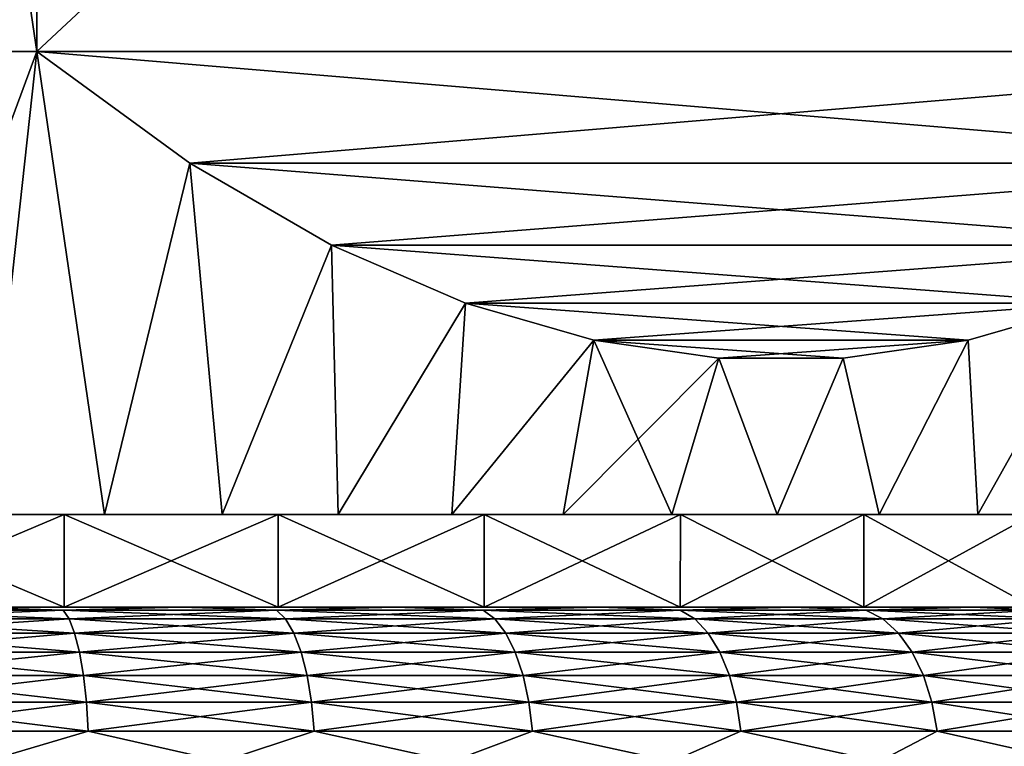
# Model space of a CAD drawing. Header units: metres. Extents: x -109 to 109, y -342 to 116.
# Tile 48 of 213: x -73.93 to -67.55, y 18.6 to 23.31. Entities that reach past the tile are written whole.
import ezdxf

# ---------------------------------------------------------------- set-up
doc = ezdxf.new("R2010")
doc.units = ezdxf.units.M
doc.layers.add('solid_505140_SW0001', color=7, linetype='CONTINUOUS')

msp = doc.modelspace()

# ---------------------------------------------------------------- linework, layer by layer
at = {"layer": 'solid_505140_SW0001'}
for points in [[(-75.156204, 32.099998, 15.943469), (-75.156204, 23.1, 15.943469), (-73.821823, 23.1, 15.774263)], [(-75.156204, 32.099998, 15.943469), (-73.821823, 23.1, 15.774263), (-73.821823, 32.099998, 15.774263)], [(-73.821823, 32.099998, -15.774263), (-73.821823, 23.1, -15.774263), (-75.156204, 23.1, -15.943469)], [(-73.821823, 32.099998, -15.774263), (-75.156204, 23.1, -15.943469), (-75.156204, 32.099998, -15.943469)], [(-64.178177, 32.099998, 10.206499), (-73.821823, 23.1, 15.774263), (-64.178177, 23.1, 10.206499)], [(-73.821823, 32.099998, 15.774263), (-73.821823, 23.1, 15.774263), (-64.178177, 32.099998, 10.206499)], [(-73.821823, 32.099998, -15.774263), (-64.178177, 23.1, -10.206499), (-73.821823, 23.1, -15.774263)], [(-64.178177, 32.099998, -10.206499), (-64.178177, 23.1, -10.206499), (-73.821823, 32.099998, -15.774263)], [(-75.156204, 23.1, -15.943469), (-73.821823, 23.1, -15.774263), (-74.932228, 20.1, -14.414994)], [(-73.821823, 23.1, 15.774263), (-75.156204, 23.1, 15.943469), (-74.154053, 20.1, 14.308954)], [(-73.821823, 23.1, -15.774263), (-74.154053, 20.1, -14.308954), (-74.932228, 20.1, -14.414994)], [(-73.821823, 23.1, -15.774263), (-73.382965, 20.1, -14.160999), (-74.154053, 20.1, -14.308954)], [(-73.821823, 23.1, 15.774263), (-74.154053, 20.1, 14.308954), (-73.382965, 20.1, 14.160999)], [(-73.821823, 23.1, -15.774263), (-72.831284, 22.377499, -15.202373), (-73.382965, 20.1, -14.160999)], [(-72.831276, 22.377495, 15.202369), (-73.821823, 23.1, 15.774263), (-73.382965, 20.1, 14.160999)], [(-64.178177, 23.1, 10.206499), (-73.821823, 23.1, 15.774263), (-72.831276, 22.377495, 15.202369)], [(-73.821823, 23.1, -15.774263), (-64.178177, 23.1, -10.206499), (-65.168724, 22.377495, -10.778394)], [(-73.821823, 23.1, -15.774263), (-65.168724, 22.377495, -10.778394), (-72.831284, 22.377499, -15.202373)], [(-64.178177, 23.1, 10.206499), (-72.831276, 22.377495, 15.202369), (-65.168716, 22.377499, 10.77839)], [(-72.831284, 22.377499, -15.202373), (-72.620918, 20.1, -13.971496), (-73.382965, 20.1, -14.160999)], [(-72.831276, 22.377495, 15.202369), (-73.382965, 20.1, 14.160999), (-72.620918, 20.1, 13.971496)], [(-72.831284, 22.377499, -15.202373), (-71.912163, 21.84466, -14.671721), (-72.620918, 20.1, -13.971496)], [(-72.831284, 22.377499, -15.202373), (-65.168724, 22.377495, -10.778394), (-66.087837, 21.844658, -11.309043)], [(-72.831284, 22.377499, -15.202373), (-66.087837, 21.844658, -11.309043), (-71.912163, 21.84466, -14.671721)], [(-65.168716, 22.377499, 10.77839), (-72.831276, 22.377495, 15.202369), (-71.912163, 21.844658, 14.67172)], [(-71.912163, 21.844658, 14.67172), (-72.831276, 22.377495, 15.202369), (-72.620918, 20.1, 13.971496)], [(-65.168716, 22.377499, 10.77839), (-71.912163, 21.844658, 14.67172), (-66.087837, 21.84466, 11.309042)], [(-71.912163, 21.84466, -14.671721), (-71.870094, 20.1, -13.740952), (-72.620918, 20.1, -13.971496)], [(-71.912163, 21.844658, 14.67172), (-72.620918, 20.1, 13.971496), (-71.870094, 20.1, 13.740952)], [(-71.912163, 21.84466, -14.671721), (-71.045448, 21.469557, -14.171323), (-71.870094, 20.1, -13.740952)], [(-66.087837, 21.84466, 11.309042), (-71.912163, 21.844658, 14.67172), (-71.045448, 21.469557, 14.171322)], [(-71.912163, 21.84466, -14.671721), (-66.087837, 21.844658, -11.309043), (-66.954552, 21.469557, -11.80944)], [(-71.912163, 21.84466, -14.671721), (-66.954552, 21.469557, -11.80944), (-71.045448, 21.469557, -14.171323)], [(-71.045448, 21.469557, 14.171322), (-71.912163, 21.844658, 14.67172), (-71.870094, 20.1, 13.740952)], [(-66.087837, 21.84466, 11.309042), (-71.045448, 21.469557, 14.171322), (-66.954552, 21.469557, 11.80944)], [(-71.045448, 21.469557, -14.171323), (-71.133018, 20.1, -13.470155), (-71.870094, 20.1, -13.740952)], [(-71.045448, 21.469557, 14.171322), (-71.870094, 20.1, 13.740952), (-71.133018, 20.1, 13.470155)], [(-71.045448, 21.469557, -14.171323), (-70.213799, 21.230696, -13.691166), (-71.133018, 20.1, -13.470155)], [(-70.213799, 21.230696, 13.691167), (-71.045448, 21.469557, 14.171322), (-71.133018, 20.1, 13.470155)], [(-66.954552, 21.469557, 11.80944), (-71.045448, 21.469557, 14.171322), (-70.213799, 21.230696, 13.691167)], [(-71.045448, 21.469557, -14.171323), (-66.954552, 21.469557, -11.80944), (-67.786201, 21.230696, -12.289596)], [(-71.045448, 21.469557, -14.171323), (-67.786201, 21.230696, -12.289596), (-70.213799, 21.230696, -13.691166)], [(-66.954552, 21.469557, 11.80944), (-70.213799, 21.230696, 13.691167), (-67.786201, 21.230696, 12.289597)], [(-67.786201, 21.230696, -12.289596), (-66.954552, 21.469557, -11.80944), (-67.724892, 20.1, -11.543289)], [(-66.954552, 21.469557, 11.80944), (-67.786201, 21.230696, 12.289597), (-67.724892, 20.1, 11.543289)], [(-66.954552, 21.469557, -11.80944), (-67.112816, 20.1, -11.051269), (-67.724892, 20.1, -11.543289)], [(-66.954552, 21.469557, 11.80944), (-67.724892, 20.1, 11.543289), (-67.112816, 20.1, 11.051269)], [(-70.213799, 21.230696, -13.691166), (-70.411629, 20.1, -13.159851), (-71.133018, 20.1, -13.470155)], [(-70.213799, 21.230696, 13.691167), (-71.133018, 20.1, 13.470155), (-70.411629, 20.1, 13.159851)], [(-70.213799, 21.230696, -13.691166), (-69.402245, 21.114346, -13.222615), (-70.411629, 20.1, -13.159851)], [(-70.213799, 21.230696, 13.691167), (-70.411629, 20.1, 13.159851), (-69.708008, 20.1, 12.810884)], [(-69.402245, 21.114347, 13.222618), (-70.213799, 21.230696, 13.691167), (-69.708008, 20.1, 12.810884)], [(-67.786201, 21.230696, 12.289597), (-70.213799, 21.230696, 13.691167), (-69.402245, 21.114347, 13.222618)], [(-70.213799, 21.230696, -13.691166), (-67.786201, 21.230696, -12.289596), (-68.597755, 21.114347, -12.758143)], [(-70.213799, 21.230696, -13.691166), (-68.597755, 21.114347, -12.758143), (-69.402245, 21.114346, -13.222615)], [(-67.786201, 21.230696, 12.289597), (-69.402245, 21.114347, 13.222618), (-68.597755, 21.114346, 12.758147)], [(-68.597755, 21.114347, -12.758143), (-67.786201, 21.230696, -12.289596), (-68.3629, 20.1, -12.001556)], [(-67.786201, 21.230696, 12.289597), (-68.597755, 21.114346, 12.758147), (-68.3629, 20.1, 12.001556)], [(-67.786201, 21.230696, -12.289596), (-67.724892, 20.1, -11.543289), (-68.3629, 20.1, -12.001556)], [(-67.786201, 21.230696, 12.289597), (-68.3629, 20.1, 12.001556), (-67.724892, 20.1, 11.543289)], [(-69.402245, 21.114346, -13.222615), (-69.708008, 20.1, -12.810884), (-70.411629, 20.1, -13.159851)], [(-69.402245, 21.114347, 13.222618), (-69.708008, 20.1, 12.810884), (-69.024498, 20.1, 12.424436)], [(-69.402245, 21.114346, -13.222615), (-69.024498, 20.1, -12.424436), (-69.708008, 20.1, -12.810884)], [(-69.402245, 21.114346, -13.222615), (-68.597755, 21.114347, -12.758143), (-69.024498, 20.1, -12.424436)], [(-68.597755, 21.114346, 12.758147), (-69.402245, 21.114347, 13.222618), (-69.024498, 20.1, 12.424436)], [(-68.597755, 21.114347, -12.758143), (-68.3629, 20.1, -12.001556), (-69.024498, 20.1, -12.424436)], [(-68.597755, 21.114346, 12.758147), (-69.024498, 20.1, 12.424436), (-68.3629, 20.1, 12.001556)], [(-71.133018, 20.1, 13.470155), (-81.866982, 20.1, 13.470155), (-82.588371, 20.1, 13.159851)], [(-76.5, 20.1, 13.282147), (-71.133018, 20.1, 13.470155), (-82.588371, 20.1, 13.159851)], [(-81.866982, 20.1, -13.470155), (-71.133018, 20.1, -13.470155), (-70.411629, 20.1, -13.159851)], [(-76.5, 20.1, -13.282147), (-81.866982, 20.1, -13.470155), (-70.411629, 20.1, -13.159851)], [(-81.866982, 20.1, -13.470155), (-81.129906, 20.1, -13.740952), (-71.133018, 20.1, -13.470155)], [(-71.870094, 20.1, 13.740952), (-81.129906, 20.1, 13.740952), (-81.866982, 20.1, 13.470155)], [(-71.133018, 20.1, 13.470155), (-71.870094, 20.1, 13.740952), (-81.866982, 20.1, 13.470155)], [(-81.129906, 20.1, -13.740952), (-71.870094, 20.1, -13.740952), (-71.133018, 20.1, -13.470155)], [(-81.129906, 20.1, -13.740952), (-80.379082, 20.1, -13.971496), (-71.870094, 20.1, -13.740952)], [(-72.620918, 20.1, 13.971496), (-80.379082, 20.1, 13.971496), (-81.129906, 20.1, 13.740952)], [(-71.870094, 20.1, 13.740952), (-72.620918, 20.1, 13.971496), (-81.129906, 20.1, 13.740952)], [(-80.379082, 20.1, -13.971496), (-72.620918, 20.1, -13.971496), (-71.870094, 20.1, -13.740952)], [(-80.379082, 20.1, -13.971496), (-79.617035, 20.1, -14.160999), (-72.620918, 20.1, -13.971496)], [(-73.382965, 20.1, 14.160999), (-79.617035, 20.1, 14.160999), (-80.379082, 20.1, 13.971496)], [(-72.620918, 20.1, 13.971496), (-73.382965, 20.1, 14.160999), (-80.379082, 20.1, 13.971496)], [(-79.617035, 20.1, -14.160999), (-73.382965, 20.1, -14.160999), (-72.620918, 20.1, -13.971496)], [(-79.617035, 20.1, -14.160999), (-78.845947, 20.1, -14.308954), (-73.382965, 20.1, -14.160999)], [(-73.382965, 20.1, 14.160999), (-74.154053, 20.1, 14.308954), (-79.617035, 20.1, 14.160999)], [(-78.845947, 20.1, -14.308954), (-74.154053, 20.1, -14.308954), (-73.382965, 20.1, -14.160999)], [(-75.064034, 20.1, -13.204288), (-76.5, 20.1, -13.282147), (-70.411629, 20.1, -13.159851)], [(-75.064034, 20.1, 13.204288), (-71.133018, 20.1, 13.470155), (-76.5, 20.1, 13.282147)], [(-75.064034, 20.1, 13.204288), (-75.064011, 19.5, 13.204283), (-73.64463, 19.5, 12.97159)], [(-75.064034, 20.1, 13.204288), (-73.64463, 19.5, 12.97159), (-73.644554, 20.1, 12.971568)], [(-73.644554, 20.1, -12.971568), (-75.064011, 19.5, -13.204283), (-75.064034, 20.1, -13.204288)], [(-73.644554, 20.1, -12.971568), (-75.064034, 20.1, -13.204288), (-70.411629, 20.1, -13.159851)], [(-75.064034, 20.1, 13.204288), (-70.411629, 20.1, 13.159851), (-71.133018, 20.1, 13.470155)], [(-75.064034, 20.1, 13.204288), (-73.644554, 20.1, 12.971568), (-70.411629, 20.1, 13.159851)], [(-73.644554, 20.1, -12.971568), (-73.64463, 19.5, -12.97159), (-75.064011, 19.5, -13.204283)], [(-73.644554, 20.1, 12.971568), (-73.64463, 19.5, 12.97159), (-72.259079, 19.5, 12.586896)], [(-72.259209, 20.1, -12.586936), (-72.259079, 19.5, -12.586896), (-73.64463, 19.5, -12.97159)], [(-72.259209, 20.1, -12.586936), (-73.64463, 19.5, -12.97159), (-73.644554, 20.1, -12.971568)], [(-73.644554, 20.1, 12.971568), (-72.259079, 19.5, 12.586896), (-72.259209, 20.1, 12.586936)], [(-73.644554, 20.1, -12.971568), (-70.411629, 20.1, -13.159851), (-69.708008, 20.1, -12.810884)], [(-72.259209, 20.1, -12.586936), (-73.644554, 20.1, -12.971568), (-69.708008, 20.1, -12.810884)], [(-73.644554, 20.1, 12.971568), (-69.708008, 20.1, 12.810884), (-70.411629, 20.1, 13.159851)], [(-73.644554, 20.1, 12.971568), (-72.259209, 20.1, 12.586936), (-69.708008, 20.1, 12.810884)], [(-72.259209, 20.1, 12.586936), (-72.259079, 19.5, 12.586896), (-70.922966, 19.5, 12.054536)], [(-72.259209, 20.1, 12.586936), (-70.922966, 19.5, 12.054536), (-70.922966, 20.1, 12.054543)], [(-70.922966, 20.1, -12.054543), (-72.259079, 19.5, -12.586896), (-72.259209, 20.1, -12.586936)], [(-72.259209, 20.1, -12.586936), (-69.708008, 20.1, -12.810884), (-69.024498, 20.1, -12.424436)], [(-70.922966, 20.1, -12.054543), (-72.259209, 20.1, -12.586936), (-69.024498, 20.1, -12.424436)], [(-72.259209, 20.1, 12.586936), (-69.024498, 20.1, 12.424436), (-69.708008, 20.1, 12.810884)], [(-72.259209, 20.1, 12.586936), (-70.922966, 20.1, 12.054543), (-69.024498, 20.1, 12.424436)], [(-70.922966, 20.1, -12.054543), (-70.922966, 19.5, -12.054536), (-72.259079, 19.5, -12.586896)], [(-70.922966, 20.1, 12.054543), (-70.922966, 19.5, 12.054536), (-69.652267, 19.5, 11.380861)], [(-70.922966, 20.1, 12.054543), (-69.652267, 19.5, 11.380861), (-69.652161, 20.1, 11.380791)], [(-69.652161, 20.1, -11.380791), (-69.652267, 19.5, -11.380861), (-70.922966, 19.5, -12.054536)], [(-69.652161, 20.1, -11.380791), (-70.922966, 19.5, -12.054536), (-70.922966, 20.1, -12.054543)], [(-70.922966, 20.1, -12.054543), (-68.3629, 20.1, -12.001556), (-67.724892, 20.1, -11.543289)], [(-69.652161, 20.1, -11.380791), (-70.922966, 20.1, -12.054543), (-67.724892, 20.1, -11.543289)], [(-70.922966, 20.1, -12.054543), (-69.024498, 20.1, -12.424436), (-68.3629, 20.1, -12.001556)], [(-70.922966, 20.1, 12.054543), (-68.3629, 20.1, 12.001556), (-69.024498, 20.1, 12.424436)], [(-70.922966, 20.1, 12.054543), (-69.652161, 20.1, 11.380791), (-68.3629, 20.1, 12.001556)], [(-69.652161, 20.1, 11.380791), (-69.652267, 19.5, 11.380861), (-68.462067, 19.5, 10.573877)], [(-68.462112, 20.1, -10.57391), (-68.462067, 19.5, -10.573877), (-69.652267, 19.5, -11.380861)], [(-68.462112, 20.1, -10.57391), (-69.652267, 19.5, -11.380861), (-69.652161, 20.1, -11.380791)], [(-69.652161, 20.1, 11.380791), (-68.462067, 19.5, 10.573877), (-68.462112, 20.1, 10.57391)], [(-69.652161, 20.1, -11.380791), (-67.724892, 20.1, -11.543289), (-67.112816, 20.1, -11.051269)], [(-68.462112, 20.1, -10.57391), (-69.652161, 20.1, -11.380791), (-67.112816, 20.1, -11.051269)], [(-69.652161, 20.1, 11.380791), (-67.724892, 20.1, 11.543289), (-68.3629, 20.1, 12.001556)], [(-69.652161, 20.1, 11.380791), (-67.112816, 20.1, 11.051269), (-67.724892, 20.1, 11.543289)], [(-69.652161, 20.1, 11.380791), (-68.462112, 20.1, 10.57391), (-67.112816, 20.1, 11.051269)], [(-68.462112, 20.1, 10.57391), (-68.462067, 19.5, 10.573877), (-67.365829, 19.5, 9.64272)], [(-68.462112, 20.1, 10.57391), (-67.365829, 19.5, 9.64272), (-67.365799, 20.1, 9.642699)], [(-67.365799, 20.1, -9.642699), (-68.462067, 19.5, -10.573877), (-68.462112, 20.1, -10.57391)], [(-68.462112, 20.1, -10.57391), (-66.528435, 20.1, -10.526997), (-65.973175, 20.1, -9.971751)], [(-67.365799, 20.1, -9.642699), (-68.462112, 20.1, -10.57391), (-65.973175, 20.1, -9.971751)], [(-68.462112, 20.1, -10.57391), (-67.112816, 20.1, -11.051269), (-66.528435, 20.1, -10.526997)], [(-68.462112, 20.1, 10.57391), (-66.528435, 20.1, 10.526997), (-67.112816, 20.1, 11.051269)], [(-68.462112, 20.1, 10.57391), (-67.365799, 20.1, 9.642699), (-66.528435, 20.1, 10.526997)], [(-67.365799, 20.1, -9.642699), (-67.365829, 19.5, -9.64272), (-68.462067, 19.5, -10.573877)], [(-73.65287, 19.481014, -13.39469), (-75.068596, 19.481014, -13.618917), (-74.315117, 19.5, -13.322021)], [(-75.068596, 19.481014, 13.618917), (-73.65287, 19.481014, 13.39469), (-74.315117, 19.5, 13.322021)], [(-73.613815, 19.424255, 13.578426), (-73.65287, 19.481014, 13.39469), (-75.068596, 19.481014, 13.618917)], [(-75.048958, 19.424255, 13.805731), (-73.613815, 19.424255, 13.578426), (-75.068596, 19.481014, 13.618917)], [(-75.048958, 19.424255, -13.805731), (-75.068596, 19.481014, -13.618917), (-73.65287, 19.481014, -13.39469)], [(-75.064011, 19.5, -13.204283), (-72.886955, 19.5, -13.00752), (-74.315117, 19.5, -13.322021)], [(-75.064011, 19.5, -13.204283), (-73.64463, 19.5, -12.97159), (-72.886955, 19.5, -13.00752)], [(-75.064011, 19.5, 13.204283), (-74.315117, 19.5, 13.322021), (-72.886955, 19.5, 13.00752)], [(-73.64463, 19.5, 12.97159), (-75.064011, 19.5, 13.204283), (-72.886955, 19.5, 13.00752)], [(-73.613815, 19.424255, -13.578426), (-75.048958, 19.424255, -13.805731), (-73.65287, 19.481014, -13.39469)], [(-73.65287, 19.481014, -13.39469), (-74.315117, 19.5, -13.322021), (-72.886955, 19.5, -13.00752)], [(-73.65287, 19.481014, 13.39469), (-72.886955, 19.5, 13.00752), (-74.315117, 19.5, 13.322021)], [(-72.268341, 19.481014, -13.023705), (-73.65287, 19.481014, -13.39469), (-72.886955, 19.5, -13.00752)], [(-73.65287, 19.481014, 13.39469), (-72.268341, 19.481014, 13.023705), (-72.886955, 19.5, 13.00752)], [(-72.210297, 19.424255, 13.202353), (-72.268341, 19.481014, 13.023705), (-73.65287, 19.481014, 13.39469)], [(-73.613815, 19.424255, 13.578426), (-72.210297, 19.424255, 13.202353), (-73.65287, 19.481014, 13.39469)], [(-73.613815, 19.424255, -13.578426), (-73.65287, 19.481014, -13.39469), (-72.268341, 19.481014, -13.023705)], [(-73.64463, 19.5, -12.97159), (-72.259079, 19.5, -12.586896), (-72.886955, 19.5, -13.00752)], [(-73.64463, 19.5, 12.97159), (-72.886955, 19.5, 13.00752), (-71.501091, 19.5, 12.540366)], [(-72.259079, 19.5, 12.586896), (-73.64463, 19.5, 12.97159), (-71.501091, 19.5, 12.540366)], [(-72.210297, 19.424255, -13.202353), (-73.613815, 19.424255, -13.578426), (-72.268341, 19.481014, -13.023705)], [(-72.259079, 19.5, -12.586896), (-71.501091, 19.5, -12.540366), (-72.886955, 19.5, -13.00752)], [(-72.268341, 19.481014, -13.023705), (-72.886955, 19.5, -13.00752), (-71.501091, 19.5, -12.540366)], [(-72.268341, 19.481014, 13.023705), (-71.501091, 19.5, 12.540366), (-72.886955, 19.5, 13.00752)], [(-70.930176, 19.481014, -12.510032), (-72.268341, 19.481014, -13.023705), (-71.501091, 19.5, -12.540366)], [(-72.268341, 19.481014, 13.023705), (-70.930176, 19.481014, 12.510032), (-71.501091, 19.5, 12.540366)], [(-70.853775, 19.424255, 12.681634), (-70.930176, 19.481014, 12.510032), (-72.268341, 19.481014, 13.023705)], [(-72.210297, 19.424255, 13.202353), (-70.853775, 19.424255, 12.681634), (-72.268341, 19.481014, 13.023705)], [(-72.210297, 19.424255, -13.202353), (-72.268341, 19.481014, -13.023705), (-70.930176, 19.481014, -12.510032)], [(-72.259079, 19.5, -12.586896), (-70.922966, 19.5, -12.054536), (-71.501091, 19.5, -12.540366)], [(-70.922966, 19.5, 12.054536), (-72.259079, 19.5, 12.586896), (-71.501091, 19.5, 12.540366)], [(-70.853775, 19.424255, -12.681634), (-72.210297, 19.424255, -13.202353), (-70.930176, 19.481014, -12.510032)], [(-70.922966, 19.5, -12.054536), (-70.174194, 19.5, -11.92619), (-71.501091, 19.5, -12.540366)], [(-70.930176, 19.481014, -12.510032), (-71.501091, 19.5, -12.540366), (-70.174194, 19.5, -11.92619)], [(-70.922966, 19.5, 12.054536), (-71.501091, 19.5, 12.540366), (-70.174194, 19.5, 11.92619)], [(-70.930176, 19.481014, 12.510032), (-70.174194, 19.5, 11.92619), (-71.501091, 19.5, 12.540366)], [(-69.65303, 19.481014, -11.859295), (-70.930176, 19.481014, -12.510032), (-70.174194, 19.5, -11.92619)], [(-70.930176, 19.481014, 12.510032), (-69.65303, 19.481014, 11.859295), (-70.174194, 19.5, 11.92619)], [(-69.559113, 19.424255, 12.021971), (-69.65303, 19.481014, 11.859295), (-70.930176, 19.481014, 12.510032)], [(-70.853775, 19.424255, 12.681634), (-69.559113, 19.424255, 12.021971), (-70.930176, 19.481014, 12.510032)], [(-70.853775, 19.424255, -12.681634), (-70.930176, 19.481014, -12.510032), (-69.65303, 19.481014, -11.859295)], [(-70.922966, 19.5, -12.054536), (-69.652267, 19.5, -11.380861), (-70.174194, 19.5, -11.92619)], [(-69.652267, 19.5, 11.380861), (-70.922966, 19.5, 12.054536), (-70.174194, 19.5, 11.92619)], [(-69.559113, 19.424255, -12.021971), (-70.853775, 19.424255, -12.681634), (-69.65303, 19.481014, -11.859295)], [(-69.652267, 19.5, -11.380861), (-68.921211, 19.5, -11.171916), (-70.174194, 19.5, -11.92619)], [(-69.65303, 19.481014, -11.859295), (-70.174194, 19.5, -11.92619), (-68.921211, 19.5, -11.171916)], [(-69.652267, 19.5, 11.380861), (-70.174194, 19.5, 11.92619), (-68.921211, 19.5, 11.171916)], [(-69.65303, 19.481014, 11.859295), (-68.921211, 19.5, 11.171916), (-70.174194, 19.5, 11.92619)], [(-68.450905, 19.481014, -11.078626), (-69.65303, 19.481014, -11.859295), (-68.921211, 19.5, -11.171916)], [(-69.65303, 19.481014, 11.859295), (-68.450905, 19.481014, 11.078626), (-68.921211, 19.5, 11.171916)], [(-68.3405, 19.424255, 11.230593), (-68.450905, 19.481014, 11.078626), (-69.65303, 19.481014, 11.859295)], [(-69.559113, 19.424255, 12.021971), (-68.3405, 19.424255, 11.230593), (-69.65303, 19.481014, 11.859295)], [(-69.559113, 19.424255, -12.021971), (-69.65303, 19.481014, -11.859295), (-68.450905, 19.481014, -11.078626)], [(-69.652267, 19.5, -11.380861), (-68.462067, 19.5, -10.573877), (-68.921211, 19.5, -11.171916)], [(-68.462067, 19.5, 10.573877), (-69.652267, 19.5, 11.380861), (-68.921211, 19.5, 11.171916)], [(-68.3405, 19.424255, -11.230593), (-69.559113, 19.424255, -12.021971), (-68.450905, 19.481014, -11.078626)], [(-68.462067, 19.5, -10.573877), (-67.757278, 19.5, -10.286635), (-68.921211, 19.5, -11.171916)], [(-68.450905, 19.481014, -11.078626), (-68.921211, 19.5, -11.171916), (-67.757278, 19.5, -10.286635)], [(-68.462067, 19.5, 10.573877), (-68.921211, 19.5, 11.171916), (-67.757278, 19.5, 10.286635)], [(-68.450905, 19.481014, 11.078626), (-67.757278, 19.5, 10.286635), (-68.921211, 19.5, 11.171916)], [(-68.462067, 19.5, -10.573877), (-67.365829, 19.5, -9.64272), (-67.757278, 19.5, -10.286635)], [(-67.365829, 19.5, 9.64272), (-68.462067, 19.5, 10.573877), (-67.757278, 19.5, 10.286635)], [(-67.336967, 19.481014, -10.176577), (-68.450905, 19.481014, -11.078626), (-67.757278, 19.5, -10.286635)], [(-68.450905, 19.481014, 11.078626), (-67.336967, 19.481014, 10.176577), (-67.757278, 19.5, 10.286635)], [(-67.211281, 19.424255, 10.31617), (-67.336967, 19.481014, 10.176577), (-68.450905, 19.481014, 11.078626)], [(-68.3405, 19.424255, 11.230593), (-67.211281, 19.424255, 10.31617), (-68.450905, 19.481014, 11.078626)], [(-68.3405, 19.424255, -11.230593), (-68.450905, 19.481014, -11.078626), (-67.336967, 19.481014, -10.176577)], [(-67.211281, 19.424255, -10.31617), (-68.3405, 19.424255, -11.230593), (-67.336967, 19.481014, -10.176577)], [(-67.365829, 19.5, -9.64272), (-66.696022, 19.5, -9.280717), (-67.757278, 19.5, -10.286635)], [(-67.336967, 19.481014, -10.176577), (-67.757278, 19.5, -10.286635), (-66.696022, 19.5, -9.280717)], [(-67.365829, 19.5, 9.64272), (-67.757278, 19.5, 10.286635), (-66.696022, 19.5, 9.280717)], [(-67.336967, 19.481014, 10.176577), (-66.696022, 19.5, 9.280717), (-67.757278, 19.5, 10.286635)], [(-73.57782, 19.331905, 13.747784), (-73.613815, 19.424255, 13.578426), (-75.048958, 19.424255, 13.805731)], [(-75.030861, 19.331905, 13.977922), (-73.57782, 19.331905, 13.747784), (-75.048958, 19.424255, 13.805731)], [(-75.030861, 19.331905, -13.977922), (-75.048958, 19.424255, -13.805731), (-73.613815, 19.424255, -13.578426)], [(-73.57782, 19.331905, -13.747784), (-75.030861, 19.331905, -13.977922), (-73.613815, 19.424255, -13.578426)], [(-72.156792, 19.331905, 13.367021), (-72.210297, 19.424255, 13.202353), (-73.613815, 19.424255, 13.578426)], [(-73.57782, 19.331905, 13.747784), (-72.156792, 19.331905, 13.367021), (-73.613815, 19.424255, 13.578426)], [(-73.57782, 19.331905, -13.747784), (-73.613815, 19.424255, -13.578426), (-72.210297, 19.424255, -13.202353)], [(-72.156792, 19.331905, -13.367021), (-73.57782, 19.331905, -13.747784), (-72.210297, 19.424255, -13.202353)], [(-70.783348, 19.331905, 12.839806), (-70.853775, 19.424255, 12.681634), (-72.210297, 19.424255, 13.202353)], [(-72.156792, 19.331905, 13.367021), (-70.783348, 19.331905, 12.839806), (-72.210297, 19.424255, 13.202353)], [(-72.156792, 19.331905, -13.367021), (-72.210297, 19.424255, -13.202353), (-70.853775, 19.424255, -12.681634)], [(-70.783348, 19.331905, -12.839806), (-72.156792, 19.331905, -13.367021), (-70.853775, 19.424255, -12.681634)], [(-69.472542, 19.331905, 12.171915), (-69.559113, 19.424255, 12.021971), (-70.853775, 19.424255, 12.681634)], [(-70.783348, 19.331905, 12.839806), (-69.472542, 19.331905, 12.171915), (-70.853775, 19.424255, 12.681634)], [(-70.783348, 19.331905, -12.839806), (-70.853775, 19.424255, -12.681634), (-69.559113, 19.424255, -12.021971)], [(-69.472542, 19.331905, -12.171915), (-70.783348, 19.331905, -12.839806), (-69.559113, 19.424255, -12.021971)], [(-68.238724, 19.331905, 11.370667), (-68.3405, 19.424255, 11.230593), (-69.559113, 19.424255, 12.021971)], [(-69.472542, 19.331905, 12.171915), (-68.238724, 19.331905, 11.370667), (-69.559113, 19.424255, 12.021971)], [(-69.472542, 19.331905, -12.171915), (-69.559113, 19.424255, -12.021971), (-68.3405, 19.424255, -11.230593)], [(-68.238724, 19.331905, -11.370667), (-69.472542, 19.331905, -12.171915), (-68.3405, 19.424255, -11.230593)], [(-67.095428, 19.331905, 10.444839), (-67.211281, 19.424255, 10.31617), (-68.3405, 19.424255, 11.230593)], [(-68.238724, 19.331905, 11.370667), (-67.095428, 19.331905, 10.444839), (-68.3405, 19.424255, 11.230593)], [(-68.238724, 19.331905, -11.370667), (-68.3405, 19.424255, -11.230593), (-67.211281, 19.424255, -10.31617)], [(-67.095428, 19.331905, -10.444839), (-68.238724, 19.331905, -11.370667), (-67.211281, 19.424255, -10.31617)], [(-73.546265, 19.207523, 13.89624), (-73.57782, 19.331905, 13.747784), (-75.030861, 19.331905, 13.977922)], [(-75.014999, 19.207523, 14.128864), (-73.546265, 19.207523, 13.89624), (-75.030861, 19.331905, 13.977922)], [(-75.014999, 19.207523, -14.128864), (-75.030861, 19.331905, -13.977922), (-73.57782, 19.331905, -13.747784)], [(-73.546265, 19.207523, -13.89624), (-75.014999, 19.207523, -14.128864), (-73.57782, 19.331905, -13.747784)], [(-72.109894, 19.207523, 13.511365), (-72.156792, 19.331905, 13.367021), (-73.57782, 19.331905, 13.747784)], [(-73.546265, 19.207523, 13.89624), (-72.109894, 19.207523, 13.511365), (-73.57782, 19.331905, 13.747784)], [(-73.546265, 19.207523, -13.89624), (-73.57782, 19.331905, -13.747784), (-72.156792, 19.331905, -13.367021)], [(-72.109894, 19.207523, -13.511365), (-73.546265, 19.207523, -13.89624), (-72.156792, 19.331905, -13.367021)], [(-70.721619, 19.207523, 12.978457), (-70.783348, 19.331905, 12.839806), (-72.156792, 19.331905, 13.367021)], [(-72.109894, 19.207523, 13.511365), (-70.721619, 19.207523, 12.978457), (-72.156792, 19.331905, 13.367021)], [(-72.109894, 19.207523, -13.511365), (-72.156792, 19.331905, -13.367021), (-70.783348, 19.331905, -12.839806)], [(-70.721619, 19.207523, -12.978457), (-72.109894, 19.207523, -13.511365), (-70.783348, 19.331905, -12.839806)], [(-69.396652, 19.207523, 12.303354), (-69.472542, 19.331905, 12.171915), (-70.783348, 19.331905, 12.839806)], [(-70.721619, 19.207523, 12.978457), (-69.396652, 19.207523, 12.303354), (-70.783348, 19.331905, 12.839806)], [(-70.721619, 19.207523, -12.978457), (-70.783348, 19.331905, -12.839806), (-69.472542, 19.331905, -12.171915)], [(-69.396652, 19.207523, -12.303354), (-70.721619, 19.207523, -12.978457), (-69.472542, 19.331905, -12.171915)], [(-68.149513, 19.207523, 11.493454), (-68.238724, 19.331905, 11.370667), (-69.472542, 19.331905, 12.171915)], [(-69.396652, 19.207523, 12.303354), (-68.149513, 19.207523, 11.493454), (-69.472542, 19.331905, 12.171915)], [(-69.396652, 19.207523, -12.303354), (-69.472542, 19.331905, -12.171915), (-68.238724, 19.331905, -11.370667)], [(-68.149513, 19.207523, -11.493454), (-69.396652, 19.207523, -12.303354), (-68.238724, 19.331905, -11.370667)], [(-66.993866, 19.207523, 10.557629), (-67.095428, 19.331905, 10.444839), (-68.238724, 19.331905, 11.370667)], [(-68.149513, 19.207523, 11.493454), (-66.993866, 19.207523, 10.557629), (-68.238724, 19.331905, 11.370667)], [(-68.149513, 19.207523, -11.493454), (-68.238724, 19.331905, -11.370667), (-67.095428, 19.331905, -10.444839)], [(-66.993866, 19.207523, -10.557629), (-68.149513, 19.207523, -11.493454), (-67.095428, 19.331905, -10.444839)], [(-73.520363, 19.055897, 14.018079), (-73.546265, 19.207523, 13.89624), (-75.014999, 19.207523, 14.128864)], [(-75.001976, 19.055897, 14.252744), (-73.520363, 19.055897, 14.018079), (-75.014999, 19.207523, 14.128864)], [(-75.001976, 19.055897, -14.252744), (-75.014999, 19.207523, -14.128864), (-73.546265, 19.207523, -13.89624)], [(-73.520363, 19.055897, -14.018079), (-75.001976, 19.055897, -14.252744), (-73.546265, 19.207523, -13.89624)], [(-72.071404, 19.055897, 13.62983), (-72.109894, 19.207523, 13.511365), (-73.546265, 19.207523, 13.89624)], [(-73.520363, 19.055897, 14.018079), (-72.071404, 19.055897, 13.62983), (-73.546265, 19.207523, 13.89624)], [(-73.520363, 19.055897, -14.018079), (-73.546265, 19.207523, -13.89624), (-72.109894, 19.207523, -13.511365)], [(-72.071404, 19.055897, -13.62983), (-73.520363, 19.055897, -14.018079), (-72.109894, 19.207523, -13.511365)], [(-70.670952, 19.055897, 13.09225), (-70.721619, 19.207523, 12.978457), (-72.109894, 19.207523, 13.511365)], [(-72.071404, 19.055897, 13.62983), (-70.670952, 19.055897, 13.09225), (-72.109894, 19.207523, 13.511365)], [(-72.071404, 19.055897, -13.62983), (-72.109894, 19.207523, -13.511365), (-70.721619, 19.207523, -12.978457)], [(-70.670952, 19.055897, -13.09225), (-72.071404, 19.055897, -13.62983), (-70.721619, 19.207523, -12.978457)], [(-69.334373, 19.055897, 12.411228), (-69.396652, 19.207523, 12.303354), (-70.721619, 19.207523, 12.978457)], [(-70.670952, 19.055897, 13.09225), (-69.334373, 19.055897, 12.411228), (-70.721619, 19.207523, 12.978457)], [(-70.670952, 19.055897, -13.09225), (-70.721619, 19.207523, -12.978457), (-69.396652, 19.207523, -12.303354)], [(-69.334373, 19.055897, -12.411228), (-70.670952, 19.055897, -13.09225), (-69.396652, 19.207523, -12.303354)], [(-68.076302, 19.055897, 11.594226), (-68.149513, 19.207523, 11.493454), (-69.396652, 19.207523, 12.303354)], [(-69.334373, 19.055897, 12.411228), (-68.076302, 19.055897, 11.594226), (-69.396652, 19.207523, 12.303354)], [(-69.334373, 19.055897, -12.411228), (-69.396652, 19.207523, -12.303354), (-68.149513, 19.207523, -11.493454)], [(-68.076302, 19.055897, -11.594226), (-69.334373, 19.055897, -12.411228), (-68.149513, 19.207523, -11.493454)], [(-66.910522, 19.055897, 10.650195), (-66.993866, 19.207523, 10.557629), (-68.149513, 19.207523, 11.493454)], [(-68.076302, 19.055897, 11.594226), (-66.910522, 19.055897, 10.650195), (-68.149513, 19.207523, 11.493454)], [(-68.076302, 19.055897, -11.594226), (-68.149513, 19.207523, -11.493454), (-66.993866, 19.207523, -10.557629)], [(-66.910522, 19.055897, -10.650195), (-68.076302, 19.055897, -11.594226), (-66.993866, 19.207523, -10.557629)], [(-73.501122, 18.882864, 14.108609), (-73.520363, 19.055897, 14.018079), (-75.001976, 19.055897, 14.252744)], [(-74.992302, 18.882864, 14.34479), (-73.501122, 18.882864, 14.108609), (-75.001976, 19.055897, 14.252744)], [(-74.992302, 18.882864, -14.34479), (-75.001976, 19.055897, -14.252744), (-73.520363, 19.055897, -14.018079)], [(-73.501122, 18.882864, -14.108609), (-74.992302, 18.882864, -14.34479), (-73.520363, 19.055897, -14.018079)], [(-72.042801, 18.882864, 13.717854), (-72.071404, 19.055897, 13.62983), (-73.520363, 19.055897, 14.018079)], [(-73.501122, 18.882864, 14.108609), (-72.042801, 18.882864, 13.717854), (-73.520363, 19.055897, 14.018079)], [(-73.501122, 18.882864, -14.108609), (-73.520363, 19.055897, -14.018079), (-72.071404, 19.055897, -13.62983)], [(-72.042801, 18.882864, -13.717854), (-73.501122, 18.882864, -14.108609), (-72.071404, 19.055897, -13.62983)], [(-70.633308, 18.882864, 13.176801), (-70.670952, 19.055897, 13.09225), (-72.071404, 19.055897, 13.62983)], [(-72.042801, 18.882864, 13.717854), (-70.633308, 18.882864, 13.176801), (-72.071404, 19.055897, 13.62983)], [(-72.042801, 18.882864, -13.717854), (-72.071404, 19.055897, -13.62983), (-70.670952, 19.055897, -13.09225)], [(-70.633308, 18.882864, -13.176801), (-72.042801, 18.882864, -13.717854), (-70.670952, 19.055897, -13.09225)], [(-69.288101, 18.882864, 12.491381), (-69.334373, 19.055897, 12.411228), (-70.670952, 19.055897, 13.09225)], [(-70.633308, 18.882864, 13.176801), (-69.288101, 18.882864, 12.491381), (-70.670952, 19.055897, 13.09225)], [(-70.633308, 18.882864, -13.176801), (-70.670952, 19.055897, -13.09225), (-69.334373, 19.055897, -12.411228)], [(-69.288101, 18.882864, -12.491381), (-70.633308, 18.882864, -13.176801), (-69.334373, 19.055897, -12.411228)], [(-68.021904, 18.882864, 11.669103), (-68.076302, 19.055897, 11.594226), (-69.334373, 19.055897, 12.411228)], [(-69.288101, 18.882864, 12.491381), (-68.021904, 18.882864, 11.669103), (-69.334373, 19.055897, 12.411228)], [(-69.288101, 18.882864, -12.491381), (-69.334373, 19.055897, -12.411228), (-68.076302, 19.055897, -11.594226)], [(-68.021904, 18.882864, -11.669103), (-69.288101, 18.882864, -12.491381), (-68.076302, 19.055897, -11.594226)], [(-66.848595, 18.882864, 10.718976), (-66.910522, 19.055897, 10.650195), (-68.076302, 19.055897, 11.594226)], [(-68.021904, 18.882864, 11.669103), (-66.848595, 18.882864, 10.718976), (-68.076302, 19.055897, 11.594226)], [(-68.021904, 18.882864, -11.669103), (-68.076302, 19.055897, -11.594226), (-66.910522, 19.055897, -10.650195)], [(-66.848595, 18.882864, -10.718976), (-68.021904, 18.882864, -11.669103), (-66.910522, 19.055897, -10.650195)], [(-73.489273, 18.695091, 14.164346), (-73.501122, 18.882864, 14.108609), (-74.992302, 18.882864, 14.34479)], [(-74.986343, 18.695091, 14.401458), (-73.489273, 18.695091, 14.164346), (-74.992302, 18.882864, 14.34479)], [(-74.986343, 18.695091, -14.401458), (-74.992302, 18.882864, -14.34479), (-73.501122, 18.882864, -14.108609)], [(-73.489273, 18.695091, -14.164346), (-74.986343, 18.695091, -14.401458), (-73.501122, 18.882864, -14.108609)], [(-72.025192, 18.695091, 13.772045), (-72.042801, 18.882864, 13.717854), (-73.501122, 18.882864, 14.108609)], [(-73.489273, 18.695091, 14.164346), (-72.025192, 18.695091, 13.772045), (-73.501122, 18.882864, 14.108609)], [(-73.489273, 18.695091, -14.164346), (-73.501122, 18.882864, -14.108609), (-72.042801, 18.882864, -13.717854)], [(-72.025192, 18.695091, -13.772045), (-73.489273, 18.695091, -14.164346), (-72.042801, 18.882864, -13.717854)], [(-70.61013, 18.695091, 13.228856), (-70.633308, 18.882864, 13.176801), (-72.042801, 18.882864, 13.717854)], [(-72.025192, 18.695091, 13.772045), (-70.61013, 18.695091, 13.228856), (-72.042801, 18.882864, 13.717854)], [(-72.025192, 18.695091, -13.772045), (-72.042801, 18.882864, -13.717854), (-70.633308, 18.882864, -13.176801)], [(-70.61013, 18.695091, -13.228856), (-72.025192, 18.695091, -13.772045), (-70.633308, 18.882864, -13.176801)], [(-69.259605, 18.695091, 12.540728), (-69.288101, 18.882864, 12.491381), (-70.633308, 18.882864, 13.176801)], [(-70.61013, 18.695091, 13.228856), (-69.259605, 18.695091, 12.540728), (-70.633308, 18.882864, 13.176801)], [(-70.61013, 18.695091, -13.228856), (-70.633308, 18.882864, -13.176801), (-69.288101, 18.882864, -12.491381)], [(-69.259605, 18.695091, -12.540728), (-70.61013, 18.695091, -13.228856), (-69.288101, 18.882864, -12.491381)], [(-67.988411, 18.695091, 11.715201), (-68.021904, 18.882864, 11.669103), (-69.288101, 18.882864, 12.491381)], [(-69.259605, 18.695091, 12.540728), (-67.988411, 18.695091, 11.715201), (-69.288101, 18.882864, 12.491381)], [(-69.259605, 18.695091, -12.540728), (-69.288101, 18.882864, -12.491381), (-68.021904, 18.882864, -11.669103)], [(-67.988411, 18.695091, -11.715201), (-69.259605, 18.695091, -12.540728), (-68.021904, 18.882864, -11.669103)], [(-66.810463, 18.695091, 10.761321), (-66.848595, 18.882864, 10.718976), (-68.021904, 18.882864, 11.669103)], [(-67.988411, 18.695091, 11.715201), (-66.810463, 18.695091, 10.761321), (-68.021904, 18.882864, 11.669103)], [(-67.988411, 18.695091, -11.715201), (-68.021904, 18.882864, -11.669103), (-66.848595, 18.882864, -10.718976)], [(-66.810463, 18.695091, -10.761321), (-67.988411, 18.695091, -11.715201), (-66.848595, 18.882864, -10.718976)], [(-74.986343, 18.695091, 14.401458), (-74.15416, 18.5, 14.308985), (-73.489273, 18.695091, 14.164346)], [(-73.489273, 18.695091, -14.164346), (-74.15416, 18.5, -14.308985), (-74.986343, 18.695091, -14.401458)], [(-73.489273, 18.695091, 14.164346), (-74.15416, 18.5, 14.308985), (-72.620842, 18.5, 13.971475)], [(-73.489273, 18.695091, -14.164346), (-72.620842, 18.5, -13.971475), (-74.15416, 18.5, -14.308985)], [(-73.489273, 18.695091, 14.164346), (-72.620842, 18.5, 13.971475), (-72.025192, 18.695091, 13.772045)], [(-72.025192, 18.695091, -13.772045), (-72.620842, 18.5, -13.971475), (-73.489273, 18.695091, -14.164346)], [(-72.025192, 18.695091, 13.772045), (-72.620842, 18.5, 13.971475), (-71.132996, 18.5, 13.470162)], [(-72.025192, 18.695091, -13.772045), (-71.132996, 18.5, -13.470162), (-72.620842, 18.5, -13.971475)], [(-72.025192, 18.695091, 13.772045), (-71.132996, 18.5, 13.470162), (-70.61013, 18.695091, 13.228856)], [(-70.61013, 18.695091, -13.228856), (-71.132996, 18.5, -13.470162), (-72.025192, 18.695091, -13.772045)], [(-70.61013, 18.695091, 13.228856), (-71.132996, 18.5, 13.470162), (-69.708076, 18.5, 12.810925)], [(-70.61013, 18.695091, -13.228856), (-69.708076, 18.5, -12.810925), (-71.132996, 18.5, -13.470162)], [(-70.61013, 18.695091, 13.228856), (-69.708076, 18.5, 12.810925), (-69.259605, 18.695091, 12.540728)], [(-69.259605, 18.695091, -12.540728), (-69.708076, 18.5, -12.810925), (-70.61013, 18.695091, -13.228856)], [(-69.259605, 18.695091, 12.540728), (-69.708076, 18.5, 12.810925), (-68.362785, 18.5, 12.001491)], [(-69.259605, 18.695091, -12.540728), (-68.362785, 18.5, -12.001491), (-69.708076, 18.5, -12.810925)], [(-69.259605, 18.695091, 12.540728), (-68.362785, 18.5, 12.001491), (-67.988411, 18.695091, 11.715201)], [(-67.988411, 18.695091, -11.715201), (-68.362785, 18.5, -12.001491), (-69.259605, 18.695091, -12.540728)], [(-67.988411, 18.695091, 11.715201), (-68.362785, 18.5, 12.001491), (-67.1129, 18.5, 11.05135)], [(-67.988411, 18.695091, -11.715201), (-67.1129, 18.5, -11.05135), (-68.362785, 18.5, -12.001491)], [(-67.988411, 18.695091, 11.715201), (-67.1129, 18.5, 11.05135), (-66.810463, 18.695091, 10.761321)], [(-66.810463, 18.695091, -10.761321), (-67.1129, 18.5, -11.05135), (-67.988411, 18.695091, -11.715201)]]:
    msp.add_3dface(points, dxfattribs=at)

doc.saveas('drawing.dxf')
